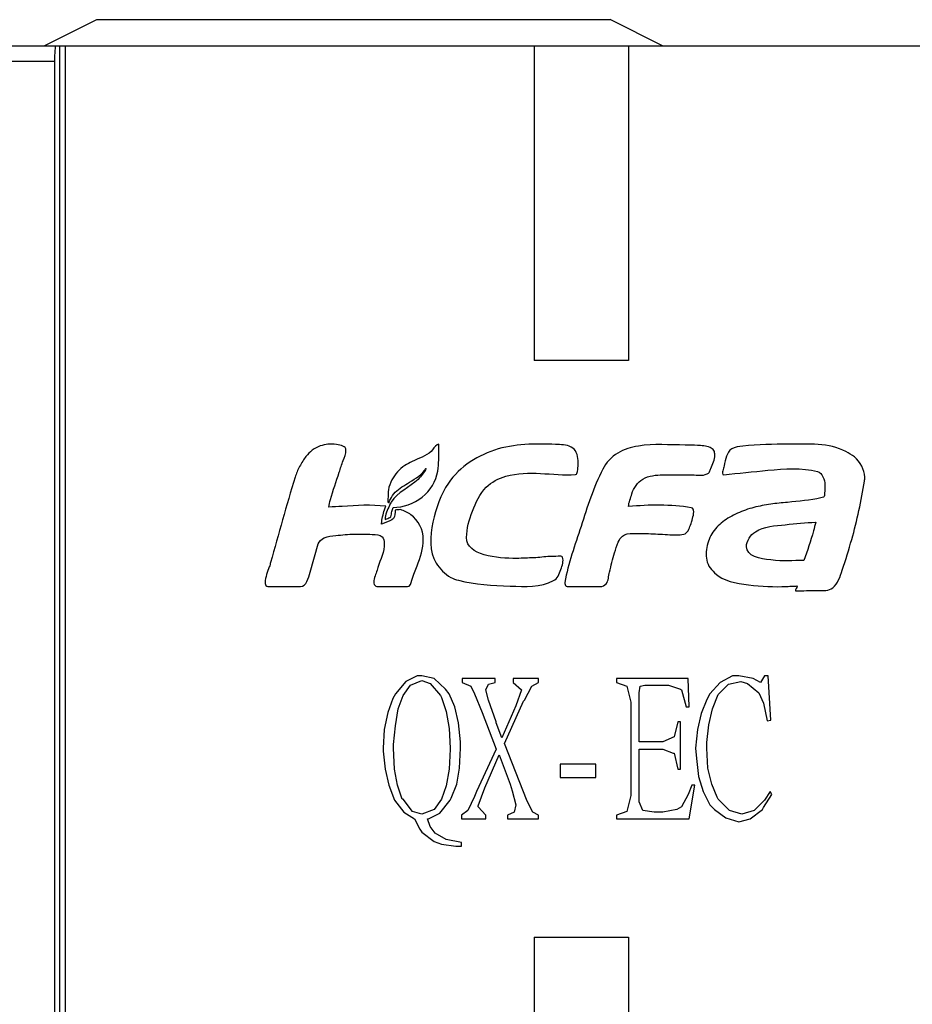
# Model space of a CAD drawing. Extents: x 0 to 555, y 0 to 389.
# Tile 11 of 17: x 224 to 241, y 236 to 255. Entities that reach past the tile are written whole.
import ezdxf

# ---------------------------------------------------------------- set-up
doc = ezdxf.new("R2010")
doc.units = 0
doc.header["$LTSCALE"] = 23.1
doc.header["$MEASUREMENT"] = 0
doc.layers.get('0').update_dxf_attribs({"linetype": 'CONTINUOUS'})

msp = doc.modelspace()

# ---------------------------------------------------------------- linework, layer by layer
at = {"color": 7, "linetype": 'Continuous'}
for p, q in [((224.927, 254.144), (225.927, 254.644)), ((225.927, 254.644), (235.727, 254.644)), ((236.727, 254.144), (235.727, 254.644)), ((221.942, 254.144), (256.027, 254.144)), ((225.227, 154.144), (225.227, 254.144)), ((225.327, 254.144), (225.327, 154.144)), ((234.277, 254.144), (234.277, 248.144)), ((236.077, 254.144), (236.077, 248.144)), ((225.122, 253.844), (223.112, 253.844)), ((225.122, 253.844), (225.122, 154.444)), ((236.077, 248.144), (234.277, 248.144)), ((232.455, 246.248), (232.455, 246.411)), ((236.731, 245.961), (237.294, 245.961)), ((230.001, 244.107), (230.154, 244.644)), ((229.215, 243.83), (229.818, 243.83)), ((231.296, 243.83), (231.859, 243.83)), ((234.931, 243.83), (235.534, 243.83)), ((232.042, 242.13), (231.827, 242.022)), ((232.132, 242.13), (232.042, 242.13)), ((232.366, 242.076), (232.132, 242.13)), ((232.581, 241.878), (232.366, 242.076)), ((232.904, 242.076), (232.904, 242.004)), ((233.533, 242.076), (232.904, 242.076)), ((233.533, 242.004), (233.533, 242.076)), ((233.874, 242.076), (233.874, 242.004)), ((234.359, 242.076), (233.874, 242.076)), ((234.359, 242.004), (234.359, 242.076)), ((235.849, 242.076), (235.849, 242.004)), ((237.214, 242.076), (235.849, 242.076)), ((237.232, 241.537), (237.214, 242.076)), ((238.058, 242.13), (237.824, 242.004)), ((238.183, 242.13), (238.058, 242.13)), ((238.453, 242.076), (238.183, 242.13)), ((238.596, 242.004), (238.453, 242.076)), ((238.668, 242.13), (238.596, 242.004)), ((238.74, 242.13), (238.668, 242.13)), ((238.794, 241.286), (238.74, 242.13)), ((231.827, 242.022), (231.629, 241.789)), ((231.773, 241.753), (231.917, 241.95)), ((231.917, 241.95), (232.132, 242.04)), ((232.132, 242.04), (232.294, 241.986)), ((232.294, 241.986), (232.491, 241.753)), ((232.653, 241.789), (232.581, 241.878)), ((232.904, 242.004), (233.066, 241.932)), ((233.066, 241.932), (233.138, 241.789)), ((233.353, 241.86), (233.407, 241.968)), ((233.407, 241.968), (233.533, 242.004)), ((233.874, 242.004), (234.036, 241.86)), ((234.089, 241.663), (234.233, 241.932)), ((234.233, 241.932), (234.359, 242.004)), ((235.849, 242.004), (236.047, 241.932)), ((236.047, 241.932), (236.118, 241.627)), ((236.28, 241.807), (236.298, 241.932)), ((236.298, 241.932), (236.388, 241.95)), ((236.388, 241.95), (236.837, 241.95)), ((236.837, 241.95), (237.07, 241.878)), ((237.07, 241.878), (237.088, 241.86)), ((237.824, 242.004), (237.627, 241.789)), ((237.788, 241.771), (237.986, 241.968)), ((237.986, 241.968), (238.219, 242.022)), ((238.219, 242.022), (238.345, 241.986)), ((238.345, 241.986), (238.56, 241.807)), ((231.576, 241.699), (231.486, 241.43)), ((231.629, 241.789), (231.576, 241.699)), ((231.683, 241.501), (231.773, 241.753)), ((232.491, 241.753), (232.509, 241.717)), ((232.509, 241.717), (232.599, 241.448)), ((232.761, 241.537), (232.653, 241.789)), ((233.138, 241.789), (233.281, 241.43)), ((233.407, 241.663), (233.353, 241.86)), ((234.036, 241.86), (233.928, 241.555)), ((236.28, 240.873), (236.28, 241.807)), ((237.088, 241.86), (237.178, 241.537)), ((237.627, 241.789), (237.573, 241.681)), ((237.681, 241.501), (237.788, 241.771)), ((238.56, 241.807), (238.65, 241.609)), ((231.629, 241.178), (231.683, 241.501)), ((232.833, 241.232), (232.761, 241.537)), ((233.551, 241.25), (233.407, 241.663)), ((233.928, 241.555), (233.659, 240.945)), ((233.712, 240.837), (234.071, 241.645)), ((234.071, 241.645), (234.089, 241.663)), ((236.118, 241.627), (236.118, 239.849)), ((237.178, 241.537), (237.232, 241.537)), ((237.573, 241.681), (237.465, 241.412)), ((237.609, 241.196), (237.681, 241.501)), ((238.65, 241.609), (238.722, 241.268)), ((231.486, 241.43), (231.414, 241.106)), ((232.599, 241.448), (232.653, 241.124)), ((233.281, 241.43), (233.551, 240.729)), ((237.465, 241.412), (237.393, 241.106)), ((231.594, 240.819), (231.629, 241.178)), ((232.653, 241.124), (232.671, 240.747)), ((232.868, 240.873), (232.833, 241.232)), ((233.551, 241.232), (233.551, 241.25)), ((233.659, 240.945), (233.551, 241.232)), ((237.016, 241.25), (236.944, 240.963)), ((237.07, 241.25), (237.016, 241.25)), ((237.07, 240.352), (237.07, 241.25)), ((237.573, 240.855), (237.609, 241.196)), ((238.722, 241.268), (238.794, 241.286)), ((231.414, 241.106), (231.396, 240.747)), ((236.944, 240.963), (236.729, 240.873)), ((237.393, 241.106), (237.357, 240.747)), ((231.396, 240.747), (231.396, 240.693)), ((231.594, 240.747), (231.594, 240.819)), ((231.612, 240.352), (231.594, 240.747)), ((232.671, 240.747), (232.671, 240.729)), ((232.85, 240.37), (232.868, 240.747)), ((232.868, 240.747), (232.868, 240.873)), ((234.143, 239.742), (233.712, 240.837)), ((236.729, 240.873), (236.28, 240.873)), ((237.357, 240.747), (237.375, 240.55)), ((237.573, 240.747), (237.573, 240.855)), ((237.591, 240.37), (237.573, 240.747)), ((231.396, 240.693), (231.432, 240.352)), ((232.671, 240.729), (232.653, 240.352)), ((233.551, 240.729), (233.174, 239.921)), ((233.335, 239.993), (233.605, 240.622)), ((233.605, 240.622), (233.82, 240.065)), ((236.28, 239.724), (236.28, 240.729)), ((236.28, 240.729), (236.729, 240.729)), ((236.729, 240.729), (236.926, 240.657)), ((236.926, 240.657), (236.944, 240.657)), ((236.944, 240.657), (237.016, 240.352)), ((234.772, 240.442), (234.772, 240.191)), ((235.454, 240.442), (234.772, 240.442)), ((235.454, 240.191), (235.454, 240.442)), ((237.375, 240.55), (237.411, 240.209)), ((231.432, 240.352), (231.504, 240.047)), ((231.665, 240.047), (231.612, 240.352)), ((232.653, 240.352), (232.599, 240.029)), ((232.797, 240.065), (232.85, 240.37)), ((234.772, 240.191), (235.454, 240.191)), ((237.016, 240.352), (237.07, 240.352)), ((237.411, 240.209), (237.501, 239.921)), ((237.663, 240.065), (237.591, 240.37)), ((231.504, 240.047), (231.612, 239.76)), ((231.755, 239.778), (231.665, 240.047)), ((232.599, 240.029), (232.509, 239.778)), ((232.689, 239.796), (232.797, 240.065)), ((233.82, 240.065), (233.856, 239.939)), ((237.286, 240.047), (237.214, 239.867)), ((237.232, 239.401), (237.339, 240.047)), ((237.339, 240.047), (237.286, 240.047)), ((237.77, 239.814), (237.663, 240.065)), ((233.138, 239.831), (233.012, 239.562)), ((233.174, 239.921), (233.138, 239.831)), ((233.21, 239.652), (233.335, 239.993)), ((233.856, 239.939), (233.928, 239.67)), ((236.118, 239.849), (236.047, 239.544)), ((237.214, 239.867), (237.088, 239.634)), ((237.501, 239.921), (237.627, 239.67)), ((237.788, 239.778), (237.77, 239.814)), ((238.65, 239.616), (238.812, 239.867)), ((238.776, 239.921), (238.668, 239.76)), ((238.812, 239.867), (238.776, 239.921)), ((231.612, 239.76), (231.791, 239.526)), ((231.773, 239.778), (231.755, 239.778)), ((231.953, 239.544), (231.773, 239.778)), ((232.509, 239.778), (232.366, 239.58)), ((232.473, 239.508), (232.671, 239.76)), ((232.671, 239.76), (232.689, 239.796)), ((233.21, 239.634), (233.21, 239.652)), ((233.353, 239.472), (233.21, 239.634)), ((233.928, 239.67), (233.892, 239.526)), ((234.251, 239.526), (234.143, 239.742)), ((236.352, 239.562), (236.28, 239.724)), ((237.088, 239.634), (236.998, 239.58)), ((237.627, 239.67), (237.717, 239.58)), ((238.004, 239.562), (237.788, 239.778)), ((238.668, 239.76), (238.471, 239.562)), ((231.791, 239.526), (231.989, 239.401)), ((232.132, 239.49), (231.953, 239.544)), ((232.366, 239.58), (232.132, 239.49)), ((232.258, 239.401), (232.473, 239.508)), ((233.012, 239.562), (232.886, 239.472)), ((232.886, 239.472), (232.886, 239.401)), ((233.353, 239.401), (233.353, 239.472)), ((233.892, 239.526), (233.766, 239.472)), ((233.766, 239.472), (233.766, 239.401)), ((234.359, 239.472), (234.251, 239.526)), ((234.359, 239.401), (234.359, 239.472)), ((236.047, 239.544), (235.849, 239.472)), ((235.849, 239.472), (235.849, 239.401)), ((236.567, 239.526), (236.352, 239.562)), ((236.729, 239.526), (236.567, 239.526)), ((236.998, 239.58), (236.729, 239.526)), ((237.717, 239.58), (237.932, 239.418)), ((238.237, 239.49), (238.004, 239.562)), ((238.471, 239.562), (238.237, 239.49)), ((238.399, 239.401), (238.632, 239.58)), ((238.632, 239.58), (238.65, 239.616)), ((231.989, 239.401), (232.096, 239.203)), ((232.294, 239.257), (232.24, 239.401)), ((232.24, 239.401), (232.258, 239.401)), ((232.384, 239.131), (232.294, 239.257)), ((232.886, 239.401), (233.353, 239.401)), ((233.766, 239.401), (234.359, 239.401)), ((235.849, 239.401), (237.232, 239.401)), ((237.932, 239.418), (238.183, 239.347)), ((238.183, 239.347), (238.399, 239.401)), ((232.096, 239.203), (232.132, 239.149)), ((232.132, 239.149), (232.366, 238.97)), ((232.599, 239.006), (232.384, 239.131)), ((232.366, 238.97), (232.509, 238.916)), ((232.509, 238.916), (232.779, 238.88)), ((232.886, 238.952), (232.599, 239.006)), ((232.779, 238.88), (232.886, 238.88)), ((232.886, 238.88), (232.886, 238.952)), ((234.277, 237.144), (234.277, 171.144)), ((234.277, 237.144), (236.077, 237.144)), ((236.077, 237.144), (236.077, 171.144))]:
    msp.add_line(p, q, dxfattribs=at)
msp.add_ellipse((225.148, 253.844), major_axis=(0, 0.3), ratio=0.087489, start_param=0, end_param=1.570796, dxfattribs=at)
for points in [[(240.225, 246.407), (239.9, 246.576), (239.501, 246.547), (239.134, 246.547)], [(232.455, 246.411), (232.453, 246.457), (232.455, 246.502), (232.455, 246.547)], [(235.038, 246.45), (234.971, 246.521), (234.856, 246.537), (234.758, 246.539)], [(238.257, 246.509), (238.185, 246.5), (238.107, 246.495), (238.045, 246.457)], [(239.134, 246.547), (238.842, 246.547), (238.548, 246.545), (238.257, 246.509)], [(232.436, 246.035), (232.448, 246.105), (232.453, 246.177), (232.455, 246.248)], [(237.876, 246.041), (237.87, 246.015), (237.865, 245.962), (237.892, 245.962)], [(229.715, 245.916), (229.544, 245.38), (229.399, 244.835), (229.247, 244.293)], [(240.579, 245.844), (240.583, 245.869), (240.587, 245.894), (240.587, 245.919)], [(236.077, 245.358), (236.079, 245.442), (236.118, 245.521), (236.14, 245.601)], [(239.796, 245.537), (239.783, 245.527), (239.765, 245.527), (239.749, 245.523)], [(231.56, 245.263), (231.567, 245.289), (231.574, 245.315), (231.582, 245.341)], [(231.726, 245.3), (231.693, 245.296), (231.66, 245.293), (231.626, 245.29)], [(237.274, 245.334), (236.881, 245.402), (236.474, 245.392), (236.077, 245.358)], [(231.433, 245.112), (231.443, 245.116), (231.452, 245.119), (231.462, 245.123)], [(231.429, 245.048), (231.408, 245.04), (231.386, 245.033), (231.365, 245.025)], [(237.129, 244.829), (237.164, 244.836), (237.197, 244.865), (237.212, 244.897)], [(230.154, 244.644), (230.171, 244.696), (230.221, 244.738), (230.271, 244.762)], [(238.327, 244.591), (238.327, 244.703), (238.404, 244.818), (238.498, 244.878)], [(229.818, 243.83), (229.929, 243.83), (229.97, 244.001), (230.001, 244.107)]]:
    msp.add_open_spline(points, degree=3, dxfattribs=at)
for points, knots in [([(230.195, 246.514), (230.14, 246.496), (230.038, 246.437), (229.931, 246.33), (229.855, 246.223), (229.781, 246.093), (229.734, 245.988), (229.715, 245.916)], [0, 0, 0, 0, 0.220418, 0.434983, 0.569948, 0.718185, 1, 1, 1, 1]), ([(230.684, 246.438), (230.684, 246.507), (230.441, 246.568), (230.294, 246.546), (230.195, 246.514)], [0, 0, 0, 0, 0.402646, 1, 1, 1, 1]), ([(230.556, 246.011), (230.581, 246.085), (230.621, 246.226), (230.684, 246.367), (230.684, 246.438)], [0, 0, 0, 0, 0.526557, 1, 1, 1, 1]), ([(232.309, 246.41), (232.207, 246.319), (232.017, 246.26), (231.851, 246.168), (231.806, 246.139)], [0, 0, 0, 0, 0.719123, 1, 1, 1, 1]), ([(232.455, 246.547), (232.444, 246.546), (232.379, 246.52), (232.352, 246.448), (232.309, 246.41)], [0, 0, 0, 0, 0.160068, 1, 1, 1, 1]), ([(234.758, 246.539), (234.368, 246.557), (233.58, 246.576), (232.854, 246.121), (232.639, 245.803)], [0, 0, 0, 0, 0.503629, 1, 1, 1, 1]), ([(235.067, 245.968), (235.089, 245.969), (235.107, 246.061), (235.126, 246.201), (235.107, 246.378), (235.038, 246.45)], [0, 0, 0, 0, 0.133345, 0.404657, 1, 1, 1, 1]), ([(237.159, 246.53), (236.861, 246.533), (236.421, 246.572), (235.851, 246.412), (235.649, 246.195), (235.584, 246.07)], [0, 0, 0, 0, 0.517194, 0.756543, 1, 1, 1, 1]), ([(237.723, 246.34), (237.723, 246.369), (237.718, 246.436), (237.585, 246.516), (237.395, 246.525), (237.236, 246.529), (237.159, 246.53)], [0, 0, 0, 0, 0.135192, 0.274847, 0.649204, 1, 1, 1, 1]), ([(238.045, 246.457), (237.945, 246.396), (237.923, 246.214), (237.883, 246.073), (237.876, 246.041)], [0, 0, 0, 0, 0.781852, 1, 1, 1, 1]), ([(240.587, 245.919), (240.581, 246.063), (240.462, 246.273), (240.282, 246.378), (240.225, 246.407)], [0, 0, 0, 0, 0.692535, 1, 1, 1, 1]), ([(237.621, 246.022), (237.631, 246.043), (237.671, 246.147), (237.723, 246.252), (237.723, 246.34)], [0, 0, 0, 0, 0.206842, 1, 1, 1, 1]), ([(230.36, 245.348), (230.364, 245.396), (230.422, 245.621), (230.498, 245.838), (230.556, 246.011)], [0, 0, 0, 0, 0.208033, 1, 1, 1, 1]), ([(231.806, 246.139), (231.755, 246.105), (231.66, 246.024), (231.553, 245.865), (231.505, 245.742), (231.495, 245.675)], [0, 0, 0, 0, 0.322491, 0.645202, 1, 1, 1, 1]), ([(232.217, 246.085), (232.176, 246.008), (231.987, 245.755), (231.666, 245.633), (231.548, 245.444)], [0, 0, 0, 0, 0.281203, 1, 1, 1, 1]), ([(231.582, 245.341), (231.778, 245.345), (232.18, 245.474), (232.404, 245.844), (232.436, 246.035)], [0, 0, 0, 0, 0.503398, 1, 1, 1, 1]), ([(231.749, 245.732), (231.799, 245.763), (231.966, 245.861), (232.139, 245.972), (232.217, 246.085)], [0, 0, 0, 0, 0.296568, 1, 1, 1, 1]), ([(233.36, 245.725), (233.461, 245.828), (234.018, 246.1), (234.624, 245.941), (235.067, 245.968)], [0, 0, 0, 0, 0.245003, 1, 1, 1, 1]), ([(235.584, 246.07), (235.404, 245.725), (235.185, 244.992), (234.929, 244.275), (234.859, 243.911)], [0, 0, 0, 0, 0.512691, 1, 1, 1, 1]), ([(237.294, 245.961), (237.387, 245.961), (237.51, 245.93), (237.613, 246.003), (237.621, 246.022)], [0, 0, 0, 0, 0.814981, 1, 1, 1, 1]), ([(237.892, 245.962), (238.173, 245.995), (238.764, 246.054), (239.378, 246.104), (239.684, 246.025)], [0, 0, 0, 0, 0.4725, 1, 1, 1, 1]), ([(239.684, 246.025), (239.778, 246), (239.84, 245.802), (239.817, 245.647), (239.817, 245.553), (239.796, 245.537)], [0, 0, 0, 0, 0.550649, 0.844391, 1, 1, 1, 1]), ([(236.14, 245.601), (236.171, 245.714), (236.338, 245.937), (236.602, 245.961), (236.731, 245.961)], [0, 0, 0, 0, 0.473642, 1, 1, 1, 1]), ([(239.975, 243.808), (240.071, 243.891), (240.183, 244.226), (240.393, 244.89), (240.521, 245.468), (240.579, 245.844)], [0, 0, 0, 0, 0.178967, 0.465776, 1, 1, 1, 1]), ([(231.495, 245.675), (231.489, 245.632), (231.5, 245.571), (231.467, 245.43), (231.506, 245.43)], [0, 0, 0, 0, 0.530605, 1, 1, 1, 1]), ([(231.506, 245.43), (231.511, 245.454), (231.561, 245.576), (231.659, 245.676), (231.749, 245.732)], [0, 0, 0, 0, 0.18514, 1, 1, 1, 1]), ([(232.639, 245.803), (232.489, 245.581), (232.31, 245.088), (232.27, 244.501), (232.406, 244.28)], [0, 0, 0, 0, 0.506855, 1, 1, 1, 1]), ([(232.987, 244.765), (232.987, 244.937), (233.086, 245.276), (233.236, 245.601), (233.36, 245.725)], [0, 0, 0, 0, 0.495223, 1, 1, 1, 1]), ([(231.548, 245.444), (231.535, 245.424), (231.485, 245.318), (231.433, 245.206), (231.433, 245.112)], [0, 0, 0, 0, 0.204951, 1, 1, 1, 1]), ([(239.749, 245.523), (239.54, 245.476), (239.217, 245.449), (238.787, 245.407), (238.465, 245.348), (238.204, 245.258), (238.009, 245.159), (237.874, 245.071), (237.757, 244.966), (237.692, 244.884), (237.666, 244.839)], [0, 0, 0, 0, 0.284812, 0.428104, 0.572795, 0.718441, 0.792112, 0.863061, 0.931019, 1, 1, 1, 1]), ([(231.443, 245.364), (231.168, 245.399), (230.804, 245.372), (230.444, 245.35), (230.36, 245.348)], [0, 0, 0, 0, 0.766581, 1, 1, 1, 1]), ([(231.365, 245.025), (231.365, 245.049), (231.377, 245.165), (231.412, 245.276), (231.443, 245.364)], [0, 0, 0, 0, 0.201668, 1, 1, 1, 1]), ([(231.626, 245.29), (231.615, 245.238), (231.627, 245.098), (231.485, 245.074), (231.429, 245.048)], [0, 0, 0, 0, 0.466458, 1, 1, 1, 1]), ([(231.462, 245.123), (231.488, 245.135), (231.563, 245.153), (231.551, 245.231), (231.56, 245.263)], [0, 0, 0, 0, 0.463889, 1, 1, 1, 1]), ([(232.16, 244.734), (232.16, 244.909), (232.026, 245.177), (231.795, 245.276), (231.726, 245.3)], [0, 0, 0, 0, 0.704947, 1, 1, 1, 1]), ([(237.212, 244.897), (237.247, 244.973), (237.294, 245.079), (237.341, 245.322), (237.274, 245.334)], [0, 0, 0, 0, 0.549155, 1, 1, 1, 1]), ([(238.498, 244.878), (238.664, 244.98), (239.075, 245.005), (239.455, 245.057), (239.649, 245.057)], [0, 0, 0, 0, 0.501311, 1, 1, 1, 1]), ([(239.649, 245.057), (239.636, 245.002), (239.567, 244.757), (239.494, 244.512), (239.421, 244.328)], [0, 0, 0, 0, 0.222676, 1, 1, 1, 1]), ([(230.271, 244.762), (230.339, 244.793), (230.536, 244.809), (230.844, 244.842), (231.124, 244.825), (231.334, 244.828), (231.376, 244.778)], [0, 0, 0, 0, 0.201185, 0.518068, 0.824849, 1, 1, 1, 1]), ([(231.376, 244.778), (231.403, 244.747), (231.445, 244.534), (231.339, 244.351), (231.295, 244.198)], [0, 0, 0, 0, 0.206959, 1, 1, 1, 1]), ([(231.859, 243.83), (231.908, 243.83), (231.962, 244.024), (232.066, 244.28), (232.16, 244.561), (232.16, 244.734)], [0, 0, 0, 0, 0.154146, 0.461105, 1, 1, 1, 1]), ([(234.267, 244.38), (234.159, 244.377), (233.748, 244.349), (232.987, 244.421), (232.987, 244.765)], [0, 0, 0, 0, 0.239656, 1, 1, 1, 1]), ([(235.711, 244.108), (235.745, 244.23), (235.788, 244.427), (235.868, 244.65), (235.921, 244.769), (235.962, 244.79)], [0, 0, 0, 0, 0.518022, 0.810379, 1, 1, 1, 1]), ([(235.962, 244.79), (236.008, 244.842), (236.218, 244.847), (236.505, 244.843), (236.831, 244.822), (237.043, 244.811), (237.129, 244.829)], [0, 0, 0, 0, 0.175015, 0.465136, 0.774558, 1, 1, 1, 1]), ([(237.666, 244.839), (237.612, 244.748), (237.543, 244.545), (237.562, 244.252), (237.681, 244.134), (237.72, 244.094)], [0, 0, 0, 0, 0.396199, 0.789714, 1, 1, 1, 1]), ([(239.421, 244.328), (239.211, 244.328), (238.891, 244.298), (238.327, 244.415), (238.327, 244.591)], [0, 0, 0, 0, 0.543755, 1, 1, 1, 1]), ([(234.815, 244.391), (234.806, 244.416), (234.694, 244.405), (234.534, 244.41), (234.369, 244.383), (234.267, 244.38)], [0, 0, 0, 0, 0.148921, 0.447239, 1, 1, 1, 1]), ([(234.646, 243.945), (234.721, 243.983), (234.785, 244.151), (234.843, 244.317), (234.815, 244.391)], [0, 0, 0, 0, 0.51891, 1, 1, 1, 1]), ([(229.247, 244.293), (229.239, 244.265), (229.202, 244.139), (229.143, 244.014), (229.143, 243.911)], [0, 0, 0, 0, 0.220696, 1, 1, 1, 1]), ([(231.295, 244.198), (231.274, 244.123), (231.232, 244.026), (231.199, 243.871), (231.268, 243.83), (231.296, 243.83)], [0, 0, 0, 0, 0.554567, 0.798172, 1, 1, 1, 1]), ([(232.406, 244.28), (232.473, 244.169), (232.606, 244.028), (232.778, 243.964), (232.829, 243.951)], [0, 0, 0, 0, 0.712654, 1, 1, 1, 1]), ([(232.829, 243.951), (233.15, 243.868), (233.753, 243.841), (234.398, 243.82), (234.646, 243.945)], [0, 0, 0, 0, 0.544595, 1, 1, 1, 1]), ([(235.534, 243.83), (235.577, 243.83), (235.704, 243.893), (235.691, 244.034), (235.711, 244.108)], [0, 0, 0, 0, 0.354019, 1, 1, 1, 1]), ([(237.72, 244.094), (237.882, 243.932), (238.396, 243.852), (238.852, 243.82), (239.094, 243.834)], [0, 0, 0, 0, 0.485455, 1, 1, 1, 1]), ([(229.143, 243.911), (229.143, 243.885), (229.154, 243.832), (229.2, 243.83), (229.215, 243.83)], [0, 0, 0, 0, 0.644661, 1, 1, 1, 1]), ([(234.859, 243.911), (234.859, 243.885), (234.87, 243.832), (234.916, 243.83), (234.931, 243.83)], [0, 0, 0, 0, 0.644458, 1, 1, 1, 1]), ([(239.094, 243.834), (239.135, 243.836), (239.201, 243.838), (239.267, 243.842), (239.292, 243.843), (239.293, 243.843)], [0, 0, 0, 0, 0.619789, 0.993804, 1, 1, 1, 1]), ([(239.293, 243.843), (239.293, 243.843), (239.289, 243.825), (239.285, 243.796), (239.252, 243.762), (239.265, 243.748), (239.267, 243.748)], [0, 0, 0, 0, 0.010243, 0.522696, 0.960429, 1, 1, 1, 1]), ([(239.267, 243.748), (239.408, 243.749), (239.631, 243.773), (239.902, 243.745), (239.975, 243.808)], [0, 0, 0, 0, 0.594555, 1, 1, 1, 1])]:
    msp.add_open_spline(points, degree=3, knots=knots, dxfattribs=at)

doc.saveas('drawing.dxf')
